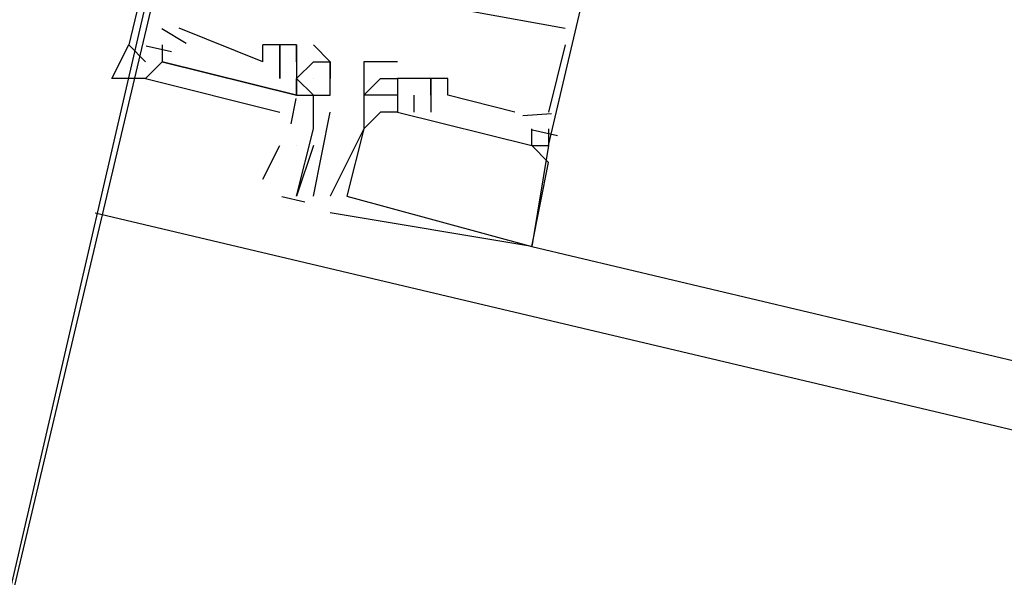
# Model space of a CAD drawing. Header units: feet. Extents: x -79 to 198, y -22 to 181.
# Tile 36 of 256: x 72.62 to 73.402, y 18.222 to 18.664. Entities that reach past the tile are written whole.
import ezdxf

# ---------------------------------------------------------------- set-up
doc = ezdxf.new("R2010")
doc.units = ezdxf.units.FT
doc.layers.add('A-LINEA', color=7, linetype='CONTINUOUS')
doc.layers.add('A-MURO-CONCRETO', color=8, linetype='CONTINUOUS')

msp = doc.modelspace()

# ---------------------------------------------------------------- linework, layer by layer
at = {"layer": 'A-LINEA'}
for p, q in [((72.7524, 18.6456), (72.7329, 18.6572)), ((72.7524, 18.6456), (72.7329, 18.6572)), ((72.7524, 18.6456), (72.7329, 18.6572)), ((72.7333, 18.6578), (72.7333, 18.6578)), ((72.7333, 18.6578), (72.7333, 18.6578)), ((72.7333, 18.6578), (72.7333, 18.6578)), ((72.8133, 18.6311), (72.7467, 18.6578)), ((72.7467, 18.6578), (72.7467, 18.6578)), ((72.8133, 18.6311), (72.7467, 18.6578)), ((72.7467, 18.6578), (72.7467, 18.6578)), ((72.8133, 18.6311), (72.7467, 18.6578)), ((72.7467, 18.6578), (72.7467, 18.6578)), ((73.0533, 18.6578), (73.0533, 18.6578)), ((73.0533, 18.6578), (73.0533, 18.6578)), ((73.0533, 18.6578), (73.0533, 18.6578)), ((72.7067, 18.6444), (72.72, 18.6311)), ((72.7067, 18.6444), (72.7067, 18.6444)), ((72.7067, 18.6444), (72.7067, 18.6444)), ((72.7067, 18.6444), (72.7067, 18.6444)), ((72.72, 18.6444), (72.72, 18.6444)), ((72.72, 18.6444), (72.72, 18.6444)), ((72.72, 18.6444), (72.72, 18.6444)), ((72.72, 18.6444), (72.72, 18.6444)), ((72.72, 18.6444), (72.72, 18.6444)), ((72.72, 18.6444), (72.72, 18.6444)), ((72.72, 18.6444), (72.72, 18.6444)), ((72.7406, 18.6388), (72.7206, 18.6435)), ((72.7406, 18.6388), (72.7206, 18.6435)), ((72.7406, 18.6388), (72.7206, 18.6435)), ((72.7333, 18.6444), (72.7333, 18.6311)), ((72.7333, 18.6444), (72.7333, 18.6444)), ((72.7333, 18.6444), (72.7333, 18.6444)), ((72.7333, 18.6444), (72.7333, 18.6444)), ((72.8133, 18.6444), (72.8133, 18.6444)), ((72.8133, 18.6311), (72.8133, 18.6444)), ((72.8133, 18.6444), (72.8133, 18.6444)), ((72.8133, 18.6444), (72.8133, 18.6444)), ((72.8133, 18.6444), (72.8133, 18.6444)), ((72.8133, 18.6311), (72.8133, 18.6444)), ((72.8133, 18.6444), (72.8133, 18.6444)), ((72.8133, 18.6444), (72.8133, 18.6444)), ((72.8133, 18.6444), (72.8133, 18.6444)), ((72.8133, 18.6311), (72.8133, 18.6444)), ((72.8133, 18.6444), (72.8133, 18.6444)), ((72.8133, 18.6444), (72.8133, 18.6444)), ((72.8267, 18.6444), (72.8267, 18.6444)), ((72.8267, 18.6444), (72.8267, 18.6444)), ((72.8267, 18.6444), (72.8267, 18.6444)), ((72.8267, 18.6444), (72.8267, 18.6444)), ((72.8267, 18.6444), (72.8267, 18.6444)), ((72.8267, 18.6444), (72.8267, 18.6444)), ((72.84, 18.6444), (72.84, 18.6444)), ((72.84, 18.6444), (72.84, 18.6444)), ((72.84, 18.6444), (72.84, 18.6444)), ((72.84, 18.6444), (72.84, 18.6444)), ((72.84, 18.6444), (72.84, 18.6444)), ((72.84, 18.6444), (72.84, 18.6444)), ((72.84, 18.6444), (72.84, 18.6444)), ((72.8533, 18.6444), (72.8533, 18.6444)), ((73.0533, 18.6444), (73.04, 18.5911)), ((73.0533, 18.6444), (73.04, 18.5911)), ((73.0533, 18.6444), (73.04, 18.5911)), ((73.0533, 18.6444), (73.0533, 18.6444)), ((73.0533, 18.6444), (73.0533, 18.6444)), ((73.0533, 18.6444), (73.0533, 18.6444)), ((72.72, 18.6311), (72.72, 18.6311)), ((72.72, 18.6311), (72.72, 18.6311)), ((72.72, 18.6311), (72.72, 18.6311)), ((72.72, 18.6311), (72.72, 18.6311)), ((72.7333, 18.6311), (72.7333, 18.6311)), ((72.7333, 18.6311), (72.7333, 18.6311)), ((72.7333, 18.6311), (72.7333, 18.6311)), ((72.8133, 18.6311), (72.8133, 18.6311)), ((72.8133, 18.6311), (72.8133, 18.6311)), ((72.8133, 18.6311), (72.8133, 18.6311)), ((72.8133, 18.6311), (72.8133, 18.6311)), ((72.8133, 18.6311), (72.8133, 18.6311)), ((72.8133, 18.6311), (72.8133, 18.6311)), ((72.8267, 18.6311), (72.8267, 18.6311)), ((72.8267, 18.6311), (72.8267, 18.6311)), ((72.8267, 18.6311), (72.8267, 18.6311)), ((72.8267, 18.6311), (72.8267, 18.6311)), ((72.8267, 18.6311), (72.8267, 18.6311)), ((72.8267, 18.6311), (72.8267, 18.6311)), ((72.8267, 18.6311), (72.8267, 18.6311)), ((72.8267, 18.6311), (72.8267, 18.6311)), ((72.8267, 18.6311), (72.8267, 18.6311)), ((72.8267, 18.6311), (72.8267, 18.6311)), ((72.8267, 18.6311), (72.8267, 18.6311)), ((72.8267, 18.6311), (72.8267, 18.6311)), ((72.84, 18.6311), (72.84, 18.6311)), ((72.84, 18.6311), (72.84, 18.6311)), ((72.84, 18.6311), (72.84, 18.6311)), ((72.84, 18.6311), (72.84, 18.6311)), ((72.8533, 18.6311), (72.8533, 18.6311)), ((72.8667, 18.6311), (72.8667, 18.6311)), ((72.8667, 18.6311), (72.8667, 18.6311)), ((72.8933, 18.6311), (72.8933, 18.6311)), ((72.8933, 18.6311), (72.8933, 18.6311)), ((72.8933, 18.6311), (72.8933, 18.6311)), ((72.92, 18.6311), (72.92, 18.6311)), ((72.92, 18.6311), (72.92, 18.6311)), ((72.92, 18.6311), (72.92, 18.6311)), ((72.8267, 18.6178), (72.8267, 18.6178)), ((72.8267, 18.6178), (72.8267, 18.6178)), ((72.8267, 18.6178), (72.8267, 18.6178)), ((72.8267, 18.6178), (72.8267, 18.6178)), ((72.8267, 18.6178), (72.8267, 18.6178)), ((72.8267, 18.6178), (72.8267, 18.6178)), ((72.8267, 18.6178), (72.8267, 18.6178)), ((72.8267, 18.6178), (72.8267, 18.6178)), ((72.8267, 18.6178), (72.8267, 18.6178)), ((72.84, 18.6178), (72.84, 18.6178)), ((72.84, 18.6178), (72.84, 18.6178)), ((72.84, 18.6178), (72.84, 18.6178)), ((72.84, 18.6178), (72.84, 18.6178)), ((72.84, 18.6178), (72.84, 18.6178)), ((72.84, 18.6178), (72.84, 18.6178)), ((72.8533, 18.6178), (72.8533, 18.6178)), ((72.8667, 18.6178), (72.8667, 18.6178)), ((72.8667, 18.6178), (72.8667, 18.6178)), ((72.8933, 18.6178), (72.8933, 18.6178)), ((72.8933, 18.6178), (72.8933, 18.6178)), ((72.8933, 18.6178), (72.8933, 18.6178)), ((72.9067, 18.6178), (72.9067, 18.6178)), ((72.9067, 18.6178), (72.9067, 18.6178)), ((72.9067, 18.6178), (72.9067, 18.6178)), ((72.92, 18.6178), (72.92, 18.6178)), ((72.92, 18.6178), (72.92, 18.6178)), ((72.92, 18.6178), (72.92, 18.6178)), ((72.92, 18.6178), (72.92, 18.6178)), ((72.92, 18.6178), (72.92, 18.6178)), ((72.92, 18.6178), (72.92, 18.6178)), ((72.92, 18.6178), (72.92, 18.6178)), ((72.92, 18.6178), (72.92, 18.6178)), ((72.92, 18.6178), (72.92, 18.6178)), ((72.9333, 18.6178), (72.9333, 18.6178)), ((72.9333, 18.6178), (72.9333, 18.6178)), ((72.9333, 18.6178), (72.9333, 18.6178)), ((72.9333, 18.6178), (72.9333, 18.6178)), ((72.9333, 18.6178), (72.9333, 18.6178)), ((72.9333, 18.6178), (72.9333, 18.6178)), ((72.9467, 18.6178), (72.9467, 18.6178)), ((72.9467, 18.6178), (72.9467, 18.6178)), ((72.9467, 18.6178), (72.9467, 18.6178)), ((72.9467, 18.6178), (72.9467, 18.6178)), ((72.9467, 18.6178), (72.9467, 18.6178)), ((72.9467, 18.6178), (72.9467, 18.6178)), ((72.9467, 18.6178), (72.9467, 18.6178)), ((72.9467, 18.6178), (72.9467, 18.6178)), ((72.9467, 18.6178), (72.9467, 18.6178)), ((72.9467, 18.6178), (72.9467, 18.6178)), ((72.9467, 18.6178), (72.9467, 18.6178)), ((72.9467, 18.6178), (72.9467, 18.6178)), ((72.96, 18.6178), (72.96, 18.6178)), ((72.96, 18.6178), (72.96, 18.6178)), ((72.96, 18.6178), (72.96, 18.6178)), ((72.84, 18.6044), (72.84, 18.6044)), ((72.84, 18.6044), (72.84, 18.6044)), ((72.84, 18.6044), (72.84, 18.6044)), ((72.84, 18.6044), (72.84, 18.6044)), ((72.8533, 18.6044), (72.8533, 18.6044)), ((72.8533, 18.6044), (72.8533, 18.6044)), ((72.8533, 18.6044), (72.8533, 18.6044)), ((72.8533, 18.6044), (72.8533, 18.6044)), ((72.8667, 18.6044), (72.8667, 18.6044)), ((72.92, 18.6044), (72.8933, 18.6044)), ((72.8933, 18.6044), (72.8933, 18.6044)), ((72.92, 18.6044), (72.8933, 18.6044)), ((72.8933, 18.6044), (72.8933, 18.6044)), ((72.92, 18.6044), (72.8933, 18.6044)), ((72.8933, 18.6044), (72.8933, 18.6044)), ((72.9067, 18.6044), (72.9067, 18.6044)), ((72.9067, 18.6044), (72.9067, 18.6044)), ((72.9067, 18.6044), (72.9067, 18.6044)), ((72.92, 18.6044), (72.92, 18.6044)), ((72.92, 18.6044), (72.92, 18.6044)), ((72.92, 18.6044), (72.92, 18.6044)), ((72.92, 18.6044), (72.92, 18.6044)), ((72.92, 18.6044), (72.92, 18.6044)), ((72.92, 18.6044), (72.92, 18.6044)), ((72.92, 18.6044), (72.92, 18.6044)), ((72.92, 18.6044), (72.92, 18.6044)), ((72.92, 18.6044), (72.92, 18.6044)), ((72.92, 18.6044), (72.92, 18.6044)), ((72.92, 18.6044), (72.92, 18.6044)), ((72.92, 18.6044), (72.92, 18.6044)), ((72.9333, 18.5911), (72.9333, 18.6044)), ((72.9333, 18.6044), (72.9333, 18.6044)), ((72.9333, 18.5911), (72.9333, 18.6044)), ((72.9333, 18.6044), (72.9333, 18.6044)), ((72.9333, 18.5911), (72.9333, 18.6044)), ((72.9333, 18.6044), (72.9333, 18.6044)), ((72.9467, 18.6044), (72.9467, 18.6044)), ((72.9467, 18.6044), (72.9467, 18.6044)), ((72.9467, 18.6044), (72.9467, 18.6044)), ((72.9467, 18.6044), (72.9467, 18.6044)), ((72.9467, 18.6044), (72.9467, 18.6044)), ((72.9467, 18.6044), (72.9467, 18.6044)), ((72.9467, 18.6044), (72.9467, 18.6044)), ((72.9467, 18.6044), (72.9467, 18.6044)), ((72.9467, 18.6044), (72.9467, 18.6044)), ((72.9467, 18.6044), (72.9467, 18.6044)), ((72.9467, 18.6044), (72.9467, 18.6044)), ((72.9467, 18.6044), (72.9467, 18.6044)), ((72.96, 18.6044), (72.96, 18.6044)), ((72.96, 18.6044), (72.96, 18.6044)), ((72.96, 18.6044), (72.96, 18.6044)), ((72.8358, 18.5816), (72.8397, 18.6019)), ((72.8358, 18.5816), (72.8397, 18.6019)), ((72.8358, 18.5816), (72.8397, 18.6019)), ((72.8533, 18.5244), (72.8667, 18.5911)), ((72.8533, 18.5911), (72.8533, 18.5911)), ((72.8533, 18.5911), (72.8533, 18.5911)), ((72.8667, 18.5911), (72.8667, 18.5911)), ((72.8933, 18.5911), (72.8933, 18.5911)), ((72.8933, 18.5911), (72.8933, 18.5911)), ((72.8933, 18.5911), (72.8933, 18.5911)), ((72.8933, 18.5911), (72.8933, 18.5911)), ((72.8933, 18.5911), (72.8933, 18.5911)), ((72.8933, 18.5911), (72.8933, 18.5911)), ((72.9067, 18.5911), (72.9067, 18.5911)), ((72.9067, 18.5911), (72.9067, 18.5911)), ((72.9067, 18.5911), (72.9067, 18.5911)), ((72.92, 18.5911), (72.92, 18.5911)), ((72.92, 18.5911), (72.92, 18.5911)), ((72.92, 18.5911), (72.92, 18.5911)), ((72.92, 18.5911), (72.92, 18.5911)), ((72.92, 18.5911), (72.92, 18.5911)), ((72.92, 18.5911), (72.92, 18.5911)), ((72.9333, 18.5911), (72.9333, 18.5911)), ((72.9333, 18.5911), (72.9333, 18.5911)), ((72.9333, 18.5911), (72.9333, 18.5911)), ((72.9467, 18.5911), (72.9467, 18.5911)), ((72.9467, 18.5911), (72.9467, 18.5911)), ((72.9467, 18.5911), (72.9467, 18.5911)), ((72.9467, 18.5911), (72.9467, 18.5911)), ((72.9467, 18.5911), (72.9467, 18.5911)), ((72.9467, 18.5911), (72.9467, 18.5911)), ((73.0133, 18.5911), (73.0133, 18.5911)), ((73.0133, 18.5911), (73.0133, 18.5911)), ((73.0133, 18.5911), (73.0133, 18.5911)), ((73.0425, 18.5898), (73.0198, 18.5882)), ((73.0425, 18.5898), (73.0198, 18.5882)), ((73.0425, 18.5898), (73.0198, 18.5882)), ((73.04, 18.5911), (73.04, 18.5911)), ((73.04, 18.5911), (73.04, 18.5911)), ((73.04, 18.5911), (73.04, 18.5911)), ((72.8533, 18.5778), (72.8533, 18.5778)), ((72.8933, 18.5778), (72.8933, 18.5778)), ((72.8933, 18.5778), (72.8933, 18.5778)), ((72.8933, 18.5778), (72.8933, 18.5778)), ((72.8933, 18.5778), (72.8933, 18.5778)), ((72.8933, 18.5778), (72.8933, 18.5778)), ((72.8933, 18.5778), (72.8933, 18.5778)), ((72.8933, 18.5778), (72.8933, 18.5778)), ((72.8933, 18.5778), (72.8933, 18.5778)), ((72.8933, 18.5778), (72.8933, 18.5778)), ((73.0267, 18.5778), (73.0267, 18.5778)), ((73.0267, 18.5778), (73.0267, 18.5778)), ((73.0267, 18.5778), (73.0267, 18.5778)), ((73.0473, 18.5721), (73.0273, 18.5768)), ((73.0473, 18.5721), (73.0273, 18.5768)), ((73.0473, 18.5721), (73.0273, 18.5768)), ((73.04, 18.5778), (73.04, 18.5778)), ((73.04, 18.5778), (73.04, 18.5778)), ((73.04, 18.5778), (73.04, 18.5778)), ((72.8133, 18.5378), (72.8267, 18.5644)), ((72.84, 18.5644), (72.84, 18.5644)), ((72.8533, 18.5644), (72.84, 18.5244)), ((73.0267, 18.5644), (73.0267, 18.5644)), ((73.0267, 18.5644), (73.0267, 18.5644)), ((73.0267, 18.5644), (73.0267, 18.5644)), ((73.0267, 18.5644), (73.0267, 18.5644)), ((73.0267, 18.5644), (73.0267, 18.5644)), ((73.0267, 18.5644), (73.0267, 18.5644)), ((73.04, 18.5644), (73.04, 18.5644)), ((73.04, 18.5644), (73.04, 18.5644)), ((73.04, 18.5644), (73.04, 18.5644)), ((73.04, 18.5644), (73.04, 18.5644)), ((73.04, 18.5644), (73.04, 18.5644)), ((73.04, 18.5644), (73.04, 18.5644)), ((73.04, 18.5511), (73.04, 18.5511)), ((73.04, 18.5511), (73.04, 18.5511)), ((73.04, 18.5511), (73.04, 18.5511)), ((72.8466, 18.5195), (72.8282, 18.5238)), ((72.84, 18.5244), (72.84, 18.5244)), ((72.8533, 18.5244), (72.8533, 18.5244)), ((72.8667, 18.5244), (72.8667, 18.5244)), ((72.8667, 18.5244), (72.8667, 18.5244)), ((72.8667, 18.5244), (72.8667, 18.5244)), ((72.88, 18.5244), (72.88, 18.5244)), ((72.88, 18.5244), (72.88, 18.5244)), ((72.88, 18.5244), (72.88, 18.5244)), ((72.88, 18.5244), (72.88, 18.5244)), ((72.88, 18.5244), (72.88, 18.5244)), ((72.88, 18.5244), (72.88, 18.5244)), ((72.68, 18.5111), (87.8933, 14.9111)), ((72.8667, 18.5111), (72.8667, 18.5111)), ((72.8667, 18.5111), (72.8667, 18.5111)), ((72.8667, 18.5111), (72.8667, 18.5111)), ((73.0267, 18.4844), (73.0267, 18.4844)), ((73.0267, 18.4844), (73.0267, 18.4844)), ((73.0267, 18.4844), (79.72, 16.8978)), ((73.0267, 18.4844), (73.0267, 18.4844)), ((73.0267, 18.4844), (73.0267, 18.4844)), ((73.0267, 18.4844), (73.0267, 18.4844)), ((73.0267, 18.4844), (73.0267, 18.4844))]:
    msp.add_line(p, q, dxfattribs=at)
for points in [[(72.8667, 19.3111), (72.4933, 17.6978), (68.1867, 18.7111), (68.5733, 20.3378), (72.8667, 19.3111)], [(72.8667, 19.3111), (72.7067, 18.6444), (72.72, 18.6311)], [(72.8667, 19.3111), (72.7067, 18.6444), (72.72, 18.6311)], [(72.8667, 19.3111), (72.7067, 18.6444), (72.72, 18.6311)], [(73.04, 18.5778), (73.04, 18.5644), (73.2, 19.2444), (73.0533, 19.2711), (73.04, 19.2578)], [(73.04, 18.5778), (73.04, 18.5644), (73.2, 19.2444), (73.0533, 19.2711), (73.04, 19.2578)], [(73.04, 18.5778), (73.04, 18.5644), (73.2, 19.2444), (73.0533, 19.2711), (73.04, 19.2578)], [(73, 18.6711), (72.92, 18.6978), (72.9067, 18.6844), (73.0533, 18.6578)], [(73, 18.6711), (72.92, 18.6978), (72.9067, 18.6844), (73.0533, 18.6578)], [(73, 18.6711), (72.92, 18.6978), (72.9067, 18.6844), (73.0533, 18.6578)], [(72.7333, 18.6311), (72.72, 18.6178), (72.6933, 18.6178), (72.7067, 18.6444)], [(72.7333, 18.6444), (72.7333, 18.6444), (72.7333, 18.6311), (72.84, 18.6044), (72.84, 18.6178)], [(72.7333, 18.6444), (72.7333, 18.6444), (72.7333, 18.6311), (72.84, 18.6044), (72.84, 18.6178)], [(72.7333, 18.6444), (72.7333, 18.6444), (72.7333, 18.6311), (72.84, 18.6044), (72.84, 18.6178)], [(72.84, 18.6444), (72.84, 18.6311), (72.84, 18.6444), (72.8133, 18.6444)], [(72.84, 18.6444), (72.84, 18.6311), (72.84, 18.6444), (72.8133, 18.6444)], [(72.84, 18.6444), (72.84, 18.6311), (72.84, 18.6444), (72.8133, 18.6444)], [(72.8267, 18.6311), (72.8267, 18.6444), (72.8267, 18.6311)], [(72.8267, 18.6311), (72.8267, 18.6444), (72.8267, 18.6311)], [(72.8267, 18.6311), (72.8267, 18.6444), (72.8267, 18.6311)], [(72.84, 18.6444), (72.84, 18.6444), (72.84, 18.6444), (72.84, 18.6311), (72.84, 18.6311), (72.84, 18.6178), (72.84, 18.6178), (72.84, 18.6044), (72.8533, 18.6044), (72.8533, 18.6044)], [(72.8533, 18.5911), (72.8533, 18.6044), (72.8667, 18.6044), (72.8667, 18.6178), (72.8667, 18.6311), (72.8533, 18.6444)], [(72.84, 18.6044), (72.7333, 18.6311), (72.72, 18.6178), (72.8267, 18.5911)], [(72.84, 18.6044), (72.7333, 18.6311), (72.72, 18.6178), (72.8267, 18.5911)], [(72.84, 18.6044), (72.7333, 18.6311), (72.72, 18.6178), (72.8267, 18.5911)], [(72.8267, 18.6178), (72.8267, 18.6311), (72.8267, 18.6178), (72.8267, 18.6311), (72.8267, 18.6311)], [(72.8267, 18.6178), (72.8267, 18.6311), (72.8267, 18.6178), (72.8267, 18.6311), (72.8267, 18.6311)], [(72.8267, 18.6178), (72.8267, 18.6311), (72.8267, 18.6178), (72.8267, 18.6311), (72.8267, 18.6311)], [(72.84, 18.6178), (72.8533, 18.6311), (72.8667, 18.6311), (72.8667, 18.6178)], [(72.92, 18.6311), (72.8933, 18.6311), (72.8933, 18.6178), (72.8933, 18.5911), (72.8933, 18.5778), (72.8667, 18.5244)], [(72.92, 18.6311), (72.8933, 18.6311), (72.8933, 18.6178), (72.8933, 18.5911), (72.8933, 18.5778), (72.8667, 18.5244)], [(72.92, 18.6311), (72.8933, 18.6311), (72.8933, 18.6178), (72.8933, 18.5911), (72.8933, 18.5778), (72.8667, 18.5244)], [(72.84, 18.5244), (72.84, 18.5244), (72.84, 18.5244), (72.8533, 18.5778), (72.8533, 18.5778), (72.8533, 18.5911), (72.8533, 18.5911), (72.8533, 18.6044), (72.84, 18.6178)], [(72.8933, 18.6044), (72.9067, 18.6178), (72.92, 18.6178), (72.92, 18.6044)], [(72.8933, 18.6044), (72.9067, 18.6178), (72.92, 18.6178), (72.92, 18.6044)], [(72.8933, 18.6044), (72.9067, 18.6178), (72.92, 18.6178), (72.92, 18.6044)], [(72.92, 18.6178), (72.92, 18.6178), (72.92, 18.6178), (72.92, 18.6178), (72.92, 18.6178), (72.92, 18.6044), (72.92, 18.6044), (72.92, 18.5911), (72.9067, 18.5911), (72.9067, 18.5911)], [(72.92, 18.6178), (72.92, 18.6178), (72.92, 18.6178), (72.92, 18.6178), (72.92, 18.6178), (72.92, 18.6044), (72.92, 18.6044), (72.92, 18.5911), (72.9067, 18.5911), (72.9067, 18.5911)], [(72.92, 18.6178), (72.92, 18.6178), (72.92, 18.6178), (72.92, 18.6178), (72.92, 18.6178), (72.92, 18.6044), (72.92, 18.6044), (72.92, 18.5911), (72.9067, 18.5911), (72.9067, 18.5911)], [(73.0133, 18.5911), (72.96, 18.6044), (72.96, 18.6178), (72.9333, 18.6178), (72.92, 18.6178)], [(73.0133, 18.5911), (72.96, 18.6044), (72.96, 18.6178), (72.9333, 18.6178), (72.92, 18.6178)], [(73.0133, 18.5911), (72.96, 18.6044), (72.96, 18.6178), (72.9333, 18.6178), (72.92, 18.6178)], [(72.9467, 18.6044), (72.9467, 18.6178), (72.9467, 18.6044)], [(72.9467, 18.6044), (72.9467, 18.6178), (72.9467, 18.6044)], [(72.9467, 18.6044), (72.9467, 18.6178), (72.9467, 18.6044)], [(72.9467, 18.6044), (72.9467, 18.6044), (72.9467, 18.5911)], [(72.9467, 18.6044), (72.9467, 18.6044), (72.9467, 18.5911)], [(72.9467, 18.6044), (72.9467, 18.6044), (72.9467, 18.5911)], [(72.9067, 18.5911), (72.8933, 18.5778), (72.8933, 18.5778), (72.8933, 18.5778), (72.8933, 18.5778), (72.88, 18.5244), (72.88, 18.5244), (73.0267, 18.4844), (73.0267, 18.4844), (73.04, 18.5511), (73.0267, 18.5644), (73.04, 18.5644), (73.0267, 18.4844), (73.0267, 18.4844), (72.8667, 18.5111)], [(72.9067, 18.5911), (72.8933, 18.5778), (72.8933, 18.5778), (72.8933, 18.5778), (72.8933, 18.5778), (72.88, 18.5244), (72.88, 18.5244), (73.0267, 18.4844), (73.0267, 18.4844), (73.04, 18.5511), (73.0267, 18.5644), (73.04, 18.5644), (73.0267, 18.4844), (73.0267, 18.4844), (72.8667, 18.5111)], [(72.9067, 18.5911), (72.8933, 18.5778), (72.8933, 18.5778), (72.8933, 18.5778), (72.8933, 18.5778), (72.88, 18.5244), (72.88, 18.5244), (73.0267, 18.4844), (73.0267, 18.4844), (73.04, 18.5511), (73.0267, 18.5644), (73.04, 18.5644), (73.0267, 18.4844), (73.0267, 18.4844), (72.8667, 18.5111)], [(72.92, 18.5911), (73.0267, 18.5644), (73.0267, 18.5778)], [(72.92, 18.5911), (73.0267, 18.5644), (73.0267, 18.5778)], [(72.92, 18.5911), (73.0267, 18.5644), (73.0267, 18.5778)]]:
    msp.add_lwpolyline(points, dxfattribs=at)
at = {"layer": 'A-MURO-CONCRETO'}
msp.add_lwpolyline([(68.1867, 18.7111), (72.7333, 18.7111), (72.4933, 17.6978), (68.1867, 18.7111), (68.1867, 18.7111)], dxfattribs=at)

doc.saveas('drawing.dxf')
